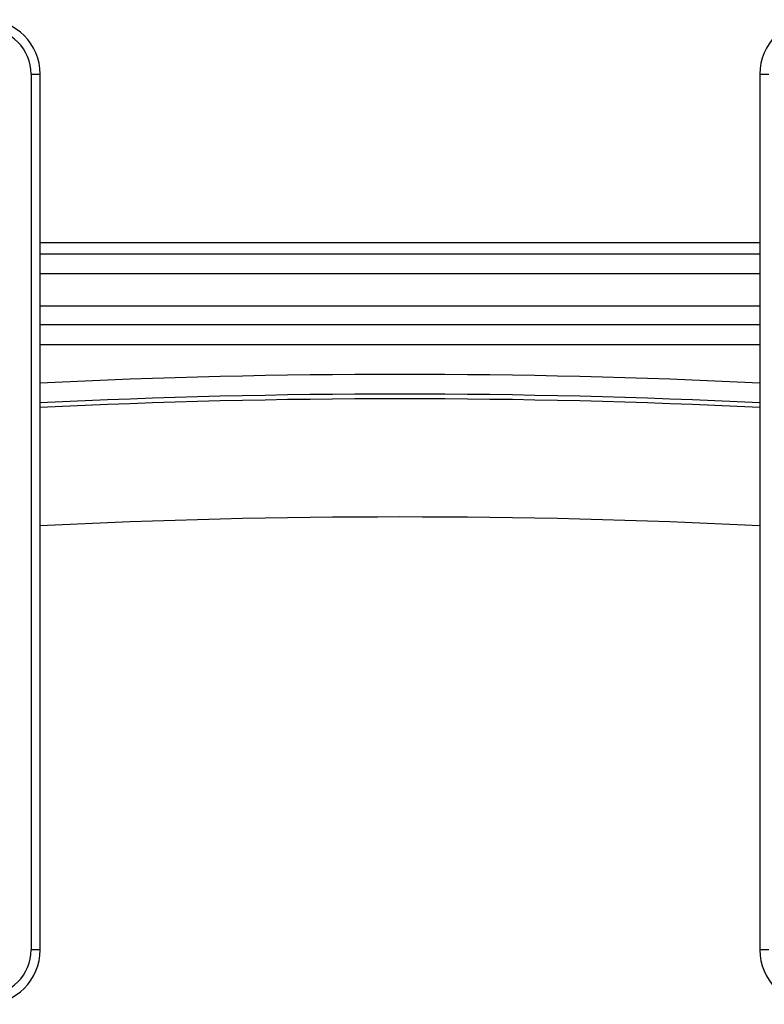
# Model space of a CAD drawing. Header units: inches. Extents: x 0 to 63, y 0 to 40.7.
# Tile 46 of 49: x 49.6 to 52.1, y 24.4 to 27.6. Entities that reach past the tile are written whole.
import ezdxf

# ---------------------------------------------------------------- set-up
doc = ezdxf.new("R2010")
doc.units = ezdxf.units.IN
doc.header["$LTSCALE"] = 3.462963
doc.header["$MEASUREMENT"] = 0
doc.layers.add('_77011', color=7, linetype='CONTINUOUS')
doc.layers.add('_87240', color=7, linetype='CONTINUOUS')

msp = doc.modelspace()

# ---------------------------------------------------------------- linework, layer by layer
at = {"layer": '_77011', "color": 9, "linetype": 'Continuous'}
for p, q in [((49.6431, 27.4486), (49.6431, 24.5586)), ((49.6431, 27.4486), (49.6731, 27.4486)), ((52.0481, 27.4486), (52.0781, 27.4486)), ((49.6731, 24.5586), (49.6431, 24.5586)), ((52.0781, 24.5586), (52.0481, 24.5586))]:
    msp.add_line(p, q, dxfattribs=at)
at = {"layer": '_77011', "color": 7, "linetype": 'Continuous'}
for p, q in [((49.6731, 24.5586), (49.6731, 27.4486)), ((52.0481, 27.4486), (52.0481, 24.5586))]:
    msp.add_line(p, q, dxfattribs=at)
for centre, start, end in [((49.4931, 27.4486), 0, 90), ((52.2281, 27.4486), 90, 180), ((49.4931, 24.5586), 270, 360), ((52.2281, 24.5586), 180, 270)]:
    msp.add_arc(centre, 0.18, start, end, dxfattribs=at)
at = {"layer": '_77011', "color": 9, "linetype": 'Continuous'}
for centre, start, end in [((49.4931, 27.4486), 0, 90), ((49.4931, 24.5586), 270, 360)]:
    msp.add_arc(centre, 0.15, start, end, dxfattribs=at)
at = {"layer": '_87240', "color": 7, "linetype": 'Continuous'}
for p, q in [((49.6731, 26.8936), (52.0481, 26.8936)), ((49.6731, 26.6225), (52.0481, 26.6225))]:
    msp.add_line(p, q, dxfattribs=at)
at = {"layer": '_87240', "color": 9, "linetype": 'Continuous'}
for p, q in [((52.0481, 26.855), (49.6731, 26.855)), ((49.6731, 26.7903), (52.0481, 26.7903)), ((52.0481, 26.6825), (49.6731, 26.6825)), ((49.6731, 26.5565), (52.0481, 26.5565))]:
    msp.add_line(p, q, dxfattribs=at)
for radius, start, end in [(24.5954, 87.23255, 92.76745), (24.5149, 87.22338, 92.77661), (24.1249, 87.17853, 92.82147)]:
    msp.add_arc((50.8606, 1.8623), radius, start, end, dxfattribs=at)
at = {"layer": '_87240', "color": 7, "linetype": 'Continuous'}
msp.add_arc((50.8606, 1.8623), 24.5304, 87.22515, 92.77487, dxfattribs=at)

doc.saveas('drawing.dxf')
